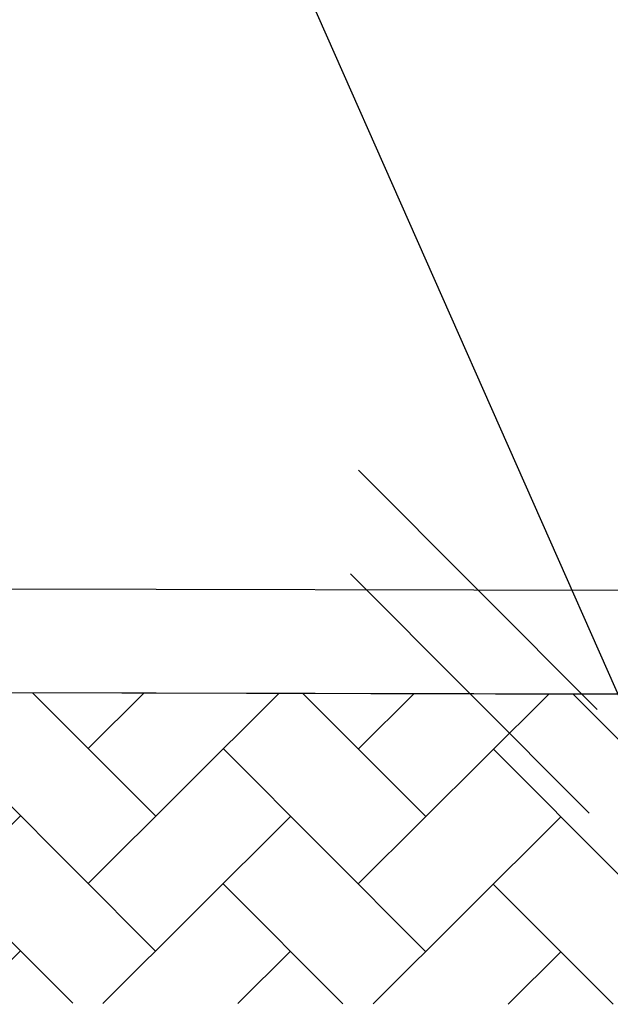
# Model space of a CAD drawing. Extents: x 0 to 361260, y 0 to 4201817.
# Tile 45 of 256: x 360260.36 to 360266.78, y 4194988.54 to 4194999.26. Entities that reach past the tile are written whole.
import ezdxf

# ---------------------------------------------------------------- set-up
doc = ezdxf.new("R2010")
doc.units = 0
doc.header["$LTSCALE"] = 0.5
doc.header["$MEASUREMENT"] = 0
doc.layers.add("navro'z", color=7, linetype='Continuous')
pattern_1 = [(44.89306, (347835.9159, 4193298.0456), (0.002740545, 1.46831945), [3.11478134, -1.03826045]), (134.89306, (347836.6514, 4193298.7784), (0.002740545, 1.46831945), [3.11478134, -1.03826045])]

# ---------------------------------------------------------------- blocks, each defined once
blk = doc.blocks.new('_Oblique')
at = {"color": 0, "linetype": 'ByBlock', "lineweight": -2}
blk.add_line((-0.5, -0.5), (0.5, 0.5), dxfattribs=at)

msp = doc.modelspace()

# ---------------------------------------------------------------- hatches: boundary and pattern name
at = {"layer": "navro'z", "transparency": 33554687}
h = msp.add_hatch(dxfattribs=at)
h.set_pattern_fill('AR-HBONE', color=0, scale=0.010219, angle=-0.1069, style=0)
h.set_pattern_definition(pattern_1)
h.paths.add_polyline_path([(360266.882, 4194991.918), (360230.546, 4194992.009), (360230.54, 4194988.611), (360266.876, 4194988.543)])
h = msp.add_hatch(dxfattribs=at)
h.set_pattern_fill('AR-HBONE', color=0, scale=0.010219, angle=-0.1069, style=0)
h.set_pattern_definition(pattern_1)
h.paths.add_polyline_path([(360266.882, 4194991.918), (360230.546, 4194992.009), (360230.54, 4194988.611), (360266.876, 4194988.543)])

# ---------------------------------------------------------------- linework, layer by layer
at = {"layer": "navro'z", "color": 0, "transparency": 33554687}
for p, q in [((360268.126, 4194989.053), (360260.437, 4195006.463)), ((360230.546, 4194992.009, 119.865), (360266.882, 4194991.918, 119.865)), ((360230.546, 4194992.009, 119.865), (360268.279, 4194991.914, 119.865))]:
    msp.add_line(p, q, dxfattribs=at)
at = {"layer": "navro'z", "color": 1, "lineweight": 25, "transparency": 33554687}
for p, q in [((360259.239, 4194993.064, 217.735), (360267.381, 4194993.049, 217.735)), ((360259.254, 4194991.936, 238.998), (360267.257, 4194991.921, 238.998))]:
    msp.add_line(p, q, dxfattribs=at)

# ---------------------------------------------------------------- block references
at = {"layer": "navro'z", "color": 6, "lineweight": 25, "transparency": 33554687}
for p, xscale, yscale, zscale, rotation in [((360265.337, 4194993.053, 217.735), 2.598967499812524, 2.598967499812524, 2.598967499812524, 269.8930604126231), ((360265.25, 4194991.925, 119.499), 2.598967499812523, 2.598967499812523, 2.598967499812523, 89.89306041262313)]:
    msp.add_blockref('_Oblique', p, dxfattribs=dict(at, xscale=xscale, yscale=yscale, zscale=zscale, rotation=rotation))

doc.saveas('drawing.dxf')
